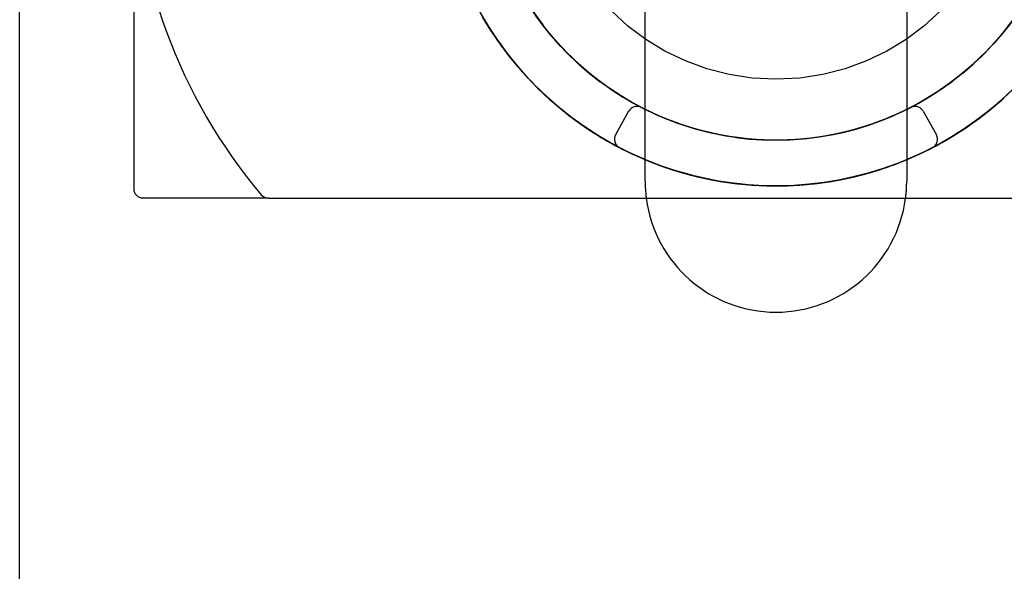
# Model space of a CAD drawing. Header units: inches. Extents: x 0 to 162, y 0 to 105.
# Tile 54 of 80: x 61.43 to 62.488, y 100.995 to 101.587. Entities that reach past the tile are written whole.
import ezdxf

# ---------------------------------------------------------------- set-up
doc = ezdxf.new("R2010")
doc.units = ezdxf.units.IN
doc.header["$LTSCALE"] = 8.904762
doc.header["$MEASUREMENT"] = 0
doc.linetypes.add('HIDDEN', pattern=[0.2, 0.1, -0.1])
doc.layers.get('0').update_dxf_attribs({"linetype": 'CONTINUOUS'})
doc.layers.add('DEFAULT_2', color=8, linetype='HIDDEN')

msp = doc.modelspace()

# ---------------------------------------------------------------- linework, layer by layer
at = {"color": 7, "linetype": 'Continuous'}
for p, q in [((61.4304, 99.1485), (61.4304, 102.1485)), ((61.9258, 101.5938), (61.9348, 101.5787)), ((61.9962, 101.5769), (61.9867, 101.5895)), ((62.4972, 101.5867), (62.4875, 101.5742)), ((61.9346, 101.5792), (61.9443, 101.5645)), ((62.0061, 101.565), (61.996, 101.5772)), ((62.4878, 101.5745), (62.4775, 101.5625)), ((61.944, 101.5649), (61.9544, 101.5508)), ((62.0166, 101.5537), (62.0058, 101.5654)), ((62.4778, 101.5628), (62.4669, 101.5512)), ((62.0276, 101.5429), (62.0163, 101.554)), ((62.4672, 101.5515), (62.4558, 101.5406)), ((61.9541, 101.5512), (61.9651, 101.5375)), ((62.0391, 101.5327), (62.0273, 101.5432)), ((62.4561, 101.5409), (62.4441, 101.5305)), ((61.9648, 101.5379), (61.9765, 101.5248)), ((62.0511, 101.523), (62.0388, 101.5329)), ((62.4444, 101.5307), (62.432, 101.5209)), ((61.9761, 101.5252), (61.9884, 101.5126)), ((62.0636, 101.5139), (62.0508, 101.5233)), ((62.4323, 101.5212), (62.4194, 101.512)), ((61.988, 101.5129), (62.0009, 101.501)), ((62.0765, 101.5055), (62.0633, 101.5142)), ((62.4198, 101.5122), (62.4064, 101.5037)), ((62.4874, 101.5031), (62.5001, 101.5152)), ((62.0005, 101.5013), (62.0139, 101.49)), ((62.0898, 101.4977), (62.0761, 101.5057)), ((62.4068, 101.5039), (62.3931, 101.496)), ((62.4745, 101.492), (62.4878, 101.5034)), ((62.0135, 101.4903), (62.0274, 101.4796)), ((62.0847, 101.4892), (62.0706, 101.4639)), ((62.0981, 101.4933), (62.0894, 101.4979)), ((62.1035, 101.4905), (62.1008, 101.4919)), ((62.1067, 101.4889), (62.1028, 101.4909)), ((62.1174, 101.484), (62.1031, 101.4907)), ((62.1135, 101.4858), (62.1051, 101.4898)), ((62.1162, 101.4846), (62.1059, 101.4894)), ((62.1086, 101.4881), (62.1067, 101.4889)), ((62.3798, 101.4892), (62.3653, 101.4827)), ((62.3935, 101.4962), (62.3793, 101.489)), ((62.4611, 101.4815), (62.4749, 101.4923)), ((62.027, 101.4798), (62.0414, 101.4698)), ((62.1246, 101.481), (62.1108, 101.487)), ((62.111, 101.4869), (62.1108, 101.487)), ((62.1251, 101.4808), (62.111, 101.4869)), ((62.1269, 101.4801), (62.1135, 101.4858)), ((62.1304, 101.4787), (62.1162, 101.4846)), ((62.1317, 101.4782), (62.1171, 101.4842)), ((62.1379, 101.476), (62.1246, 101.481)), ((62.125, 101.4809), (62.1246, 101.481)), ((62.1386, 101.4758), (62.125, 101.4809)), ((62.1405, 101.4751), (62.1269, 101.4801)), ((62.135, 101.4771), (62.1304, 101.4787)), ((62.1463, 101.4732), (62.1313, 101.4784)), ((62.3657, 101.4829), (62.3509, 101.477)), ((62.4472, 101.4716), (62.4615, 101.4817)), ((62.1365, 101.4765), (62.1351, 101.477)), ((62.1517, 101.4715), (62.1379, 101.476)), ((62.1394, 101.4755), (62.1386, 101.4758)), ((62.1394, 101.4755), (62.1388, 101.4757)), ((62.1444, 101.4739), (62.1394, 101.4755)), ((62.1544, 101.4707), (62.1405, 101.4751)), ((62.1611, 101.4688), (62.1459, 101.4733)), ((62.156, 101.4703), (62.1481, 101.4726)), ((62.1657, 101.4676), (62.1517, 101.4715)), ((62.1543, 101.4707), (62.1528, 101.4712)), ((62.1692, 101.4667), (62.1541, 101.4708)), ((62.1597, 101.4692), (62.1568, 101.47)), ((62.1688, 101.4669), (62.1597, 101.4692)), ((62.167, 101.4673), (62.16, 101.4692)), ((62.1761, 101.4652), (62.1607, 101.4689)), ((62.1688, 101.4669), (62.1646, 101.4679)), ((62.1798, 101.4644), (62.1657, 101.4676)), ((62.1685, 101.4669), (62.167, 101.4673)), ((62.1824, 101.4639), (62.1685, 101.4669)), ((62.1845, 101.4635), (62.1692, 101.4667)), ((62.322, 101.4681), (62.3064, 101.4644)), ((62.3368, 101.4723), (62.3219, 101.468)), ((62.4328, 101.4623), (62.4476, 101.4718)), ((62.0553, 101.461), (62.0707, 101.4523)), ((62.062, 101.4571), (62.0748, 101.4502)), ((62.1912, 101.4623), (62.1757, 101.4653)), ((62.1944, 101.4618), (62.1797, 101.4644)), ((62.1898, 101.4625), (62.1798, 101.4645)), ((62.1882, 101.4629), (62.1824, 101.4639)), ((62.1908, 101.4624), (62.1838, 101.4636)), ((62.1997, 101.461), (62.1843, 101.4635)), ((62.1967, 101.4614), (62.1887, 101.4628)), ((62.205, 101.4603), (62.1898, 101.4625)), ((62.1957, 101.4616), (62.1944, 101.4618)), ((62.21, 101.4597), (62.1957, 101.4616)), ((62.215, 101.4592), (62.1995, 101.461)), ((62.2458, 101.458), (62.2298, 101.4583)), ((62.2612, 101.4585), (62.2452, 101.458)), ((62.2765, 101.4598), (62.2606, 101.4585)), ((62.2918, 101.4618), (62.276, 101.4597)), ((62.307, 101.4646), (62.2913, 101.4617)), ((62.418, 101.4538), (62.4332, 101.4626)), ((62.0702, 101.4525), (62.0748, 101.4502)), ((62.0702, 101.4525), (62.0748, 101.4502)), ((62.0747, 101.4501), (62.0896, 101.4428)), ((62.3874, 101.4388), (62.4033, 101.4462)), ((62.4029, 101.446), (62.4185, 101.454)), ((62.1055, 101.4359), (62.0893, 101.443)), ((62.0893, 101.443), (62.0896, 101.4428)), ((62.0898, 101.4428), (62.1014, 101.4376)), ((62.104, 101.4365), (62.0911, 101.4422)), ((62.101, 101.4378), (62.1171, 101.4314)), ((62.1191, 101.4307), (62.104, 101.4365)), ((62.105, 101.4361), (62.1214, 101.4299)), ((62.3716, 101.4325), (62.3878, 101.439)), ((62.124, 101.4289), (62.1088, 101.4346)), ((62.1171, 101.4314), (62.1332, 101.4259)), ((62.1171, 101.4314), (62.1182, 101.431)), ((62.1344, 101.4255), (62.1191, 101.4307)), ((62.1209, 101.43), (62.1376, 101.4245)), ((62.1394, 101.424), (62.124, 101.4289)), ((62.1332, 101.4259), (62.1414, 101.4235)), ((62.1332, 101.4259), (62.1339, 101.4257)), ((62.15, 101.4211), (62.1344, 101.4255)), ((62.1371, 101.4247), (62.154, 101.42)), ((62.3392, 101.4219), (62.356, 101.427)), ((62.3555, 101.4268), (62.372, 101.4326)), ((62.155, 101.4198), (62.1394, 101.424)), ((62.1496, 101.4212), (62.1662, 101.4172)), ((62.1496, 101.4212), (62.1499, 101.4211)), ((62.1536, 101.4201), (62.168, 101.4168)), ((62.1707, 101.4162), (62.155, 101.4198)), ((62.1816, 101.4142), (62.1657, 101.4173)), ((62.1658, 101.4172), (62.1662, 101.4172)), ((62.1662, 101.4172), (62.1816, 101.4142)), ((62.1702, 101.4163), (62.1875, 101.4132)), ((62.1976, 101.4118), (62.1816, 101.4142)), ((62.289, 101.4119), (62.3063, 101.4146)), ((62.3059, 101.4145), (62.3231, 101.4179)), ((62.3226, 101.4178), (62.3396, 101.422)), ((62.187, 101.4133), (62.2044, 101.411)), ((62.2039, 101.4111), (62.2214, 101.4096)), ((62.2209, 101.4097), (62.2384, 101.409)), ((62.238, 101.409), (62.2555, 101.4092)), ((62.255, 101.4092), (62.2725, 101.4102)), ((62.272, 101.4102), (62.2895, 101.412)), ((61.6976, 101.396), (62.9229, 101.396))]:
    msp.add_line(p, q, dxfattribs=at)
at = {"linetype": 'HIDDEN'}
for p, q in [((62.1024, 101.414), (62.1024, 101.883)), ((62.3834, 101.883), (62.3834, 101.414))]:
    msp.add_line(p, q, dxfattribs=at)
at = {"color": 7, "linetype": 'Continuous'}
for points in [[(62.0088, 101.562), (61.9994, 101.573), (61.9904, 101.5843), (61.982, 101.5961), (61.9742, 101.6083), (61.9668, 101.6208), (61.9601, 101.6337), (61.954, 101.6468), (61.9485, 101.6602), (61.9436, 101.6738), (61.9393, 101.6877), (61.9357, 101.7017), (61.9328, 101.7159), (61.9304, 101.7302), (61.9288, 101.7446), (61.9278, 101.759), (61.9274, 101.7735)], [(62.0981, 101.4933), (62.093, 101.4959), (62.0796, 101.5035), (62.0667, 101.5118), (62.0541, 101.5208), (62.042, 101.5303), (62.0304, 101.5404), (62.0192, 101.551), (62.0086, 101.5622), (61.9986, 101.5739), (61.9892, 101.5861), (61.9803, 101.5987), (61.9721, 101.6117), (61.9645, 101.6251), (61.9576, 101.6389), (61.9514, 101.653), (61.9458, 101.6674), (61.941, 101.682), (61.9369, 101.6968), (61.9335, 101.7119), (61.9309, 101.727), (61.929, 101.7423), (61.9278, 101.7577), (61.9274, 101.7731)], [(62.111, 101.4869), (62.0975, 101.4935), (62.084, 101.501), (62.0709, 101.5091), (62.0582, 101.5178), (62.0459, 101.5271), (62.0341, 101.537), (62.0228, 101.5475), (62.012, 101.5585), (62.0018, 101.57), (61.9922, 101.582), (61.9831, 101.5945), (61.9747, 101.6074), (61.9669, 101.6207), (61.9598, 101.6344), (61.9533, 101.6483), (61.9476, 101.6626), (61.9425, 101.6772), (61.9382, 101.692), (61.9345, 101.7069), (61.9317, 101.7221), (61.9295, 101.7373), (61.9281, 101.7527), (61.9275, 101.7681)], [(62.0981, 101.4933), (62.0886, 101.4983), (62.0754, 101.5062), (62.0625, 101.5147), (62.0501, 101.5238), (62.0381, 101.5335), (62.0267, 101.5438), (62.0157, 101.5546), (62.0053, 101.566), (61.9955, 101.5778), (61.9862, 101.5901), (61.9776, 101.6029), (61.9695, 101.616), (61.9622, 101.6296), (61.9555, 101.6434), (61.9495, 101.6576), (61.9442, 101.6721), (61.9396, 101.6868), (61.9357, 101.7017), (61.9326, 101.7168), (61.9302, 101.732)], [(62.5834, 101.6433), (62.5773, 101.6283), (62.5705, 101.6137), (62.5631, 101.5993), (62.5551, 101.5853), (62.5464, 101.5716), (62.5372, 101.5584), (62.5274, 101.5455), (62.517, 101.5331), (62.5061, 101.5212), (62.4946, 101.5098), (62.4827, 101.4989), (62.4703, 101.4886), (62.4574, 101.4788), (62.4441, 101.4695), (62.4305, 101.4609), (62.4164, 101.4529), (62.402, 101.4455), (62.3873, 101.4388)], [(61.9253, 101.5948), (61.934, 101.58), (61.9435, 101.5657), (61.9536, 101.5518), (61.9643, 101.5385), (61.9757, 101.5256), (61.9876, 101.5133), (62.0002, 101.5016), (62.0132, 101.4905), (62.0268, 101.48), (62.0408, 101.4702), (62.0558, 101.4607)], [(62.0748, 101.4502), (62.0651, 101.4553), (62.0511, 101.4635), (62.0376, 101.4724), (62.0244, 101.4818), (62.0117, 101.4917), (61.9995, 101.5023), (61.9877, 101.5133), (61.9764, 101.5249), (61.9656, 101.537), (61.9554, 101.5495), (61.9458, 101.5624), (61.9367, 101.5758), (61.9282, 101.5896)], [(61.9291, 101.5881), (61.9382, 101.5735), (61.9479, 101.5594), (61.9583, 101.5458), (61.9694, 101.5326), (61.981, 101.52), (61.9932, 101.508), (62.006, 101.4966), (62.0192, 101.4857), (62.033, 101.4755), (62.0473, 101.466), (62.062, 101.4571)], [(62.4911, 101.5786), (62.4812, 101.5667), (62.4709, 101.5553), (62.4599, 101.5445), (62.4485, 101.5342), (62.4366, 101.5244), (62.4242, 101.5152), (62.4114, 101.5067), (62.3981, 101.4988), (62.3846, 101.4916), (62.3706, 101.485), (62.3564, 101.4791), (62.3419, 101.4739), (62.3271, 101.4694), (62.3122, 101.4657), (62.2971, 101.4627), (62.2819, 101.4604), (62.2665, 101.4589), (62.2511, 101.4581), (62.2357, 101.4581), (62.2204, 101.4588), (62.205, 101.4603)], [(62.4941, 101.5826), (62.4845, 101.5705), (62.4743, 101.559), (62.4636, 101.548), (62.4523, 101.5375), (62.4405, 101.5275), (62.4283, 101.5182), (62.4156, 101.5094), (62.4025, 101.5013), (62.389, 101.4939), (62.3752, 101.4871), (62.3611, 101.4809), (62.3466, 101.4755), (62.332, 101.4708), (62.3171, 101.4668), (62.302, 101.4636), (62.2868, 101.4611), (62.2715, 101.4593), (62.2562, 101.4583), (62.2408, 101.458), (62.2254, 101.4585), (62.21, 101.4597)], [(62.4902, 101.5775), (62.4809, 101.5664), (62.4712, 101.5557), (62.4609, 101.5454), (62.4502, 101.5357), (62.4391, 101.5264), (62.4276, 101.5176), (62.4156, 101.5094), (62.4033, 101.5018), (62.3907, 101.4947), (62.3777, 101.4882), (62.3645, 101.4823), (62.351, 101.4771)], [(62.0514, 101.5228), (62.0401, 101.5318), (62.0292, 101.5414), (62.0188, 101.5515)], [(62.0981, 101.4933), (62.0877, 101.4989), (62.0752, 101.5063), (62.0631, 101.5143)], [(62.1351, 101.477), (62.1208, 101.4826), (62.1165, 101.4845)], [(62.1646, 101.4679), (62.1497, 101.4721), (62.1449, 101.4737)], [(62.3373, 101.4724), (62.3233, 101.4684), (62.3093, 101.465), (62.295, 101.4623), (62.2807, 101.4603), (62.2663, 101.4589)], [(62.3514, 101.4772), (62.3363, 101.4721), (62.3215, 101.4679)], [(62.2084, 101.4599), (62.194, 101.4618), (62.1912, 101.4623)], [(62.2304, 101.4582), (62.2144, 101.4593), (62.1991, 101.4611)], [(62.2518, 101.4581), (62.2373, 101.458), (62.2228, 101.4586), (62.2084, 101.4599)], [(62.1088, 101.4346), (62.0939, 101.4408), (62.0793, 101.4478), (62.077, 101.449)], [(62.3724, 101.4327), (62.3571, 101.4273), (62.3417, 101.4226), (62.326, 101.4186), (62.3102, 101.4153), (62.2943, 101.4126), (62.2782, 101.4107), (62.2621, 101.4095), (62.2459, 101.409), (62.2298, 101.4092), (62.2136, 101.4102), (62.1976, 101.4118)], [(62.1599, 101.4187), (62.1648, 101.4175), (62.1652, 101.4174)]]:
    msp.add_lwpolyline(points, dxfattribs=at)
for centre, radius, start, end in [((62.1319, 101.7735), 0.579, 180, 220.2351), ((62.0935, 101.4843), 0.01, 62.6622, 150.9016), ((62.0794, 101.459), 0.01, 150.9017, 242.5181), ((61.6976, 101.406), 0.01, 220.2351, 270), ((62.2429, 101.414), 0.1405, 187.4888, 352.5112)]:
    msp.add_arc(centre, radius, start, end, dxfattribs=at)
at = {"linetype": 'HIDDEN'}
for start, end in [(180, 187.4888), (352.5112, 360)]:
    msp.add_arc((62.2429, 101.414), 0.1405, start, end, dxfattribs=at)
at = {"layer": 'DEFAULT_2', "color": 8, "linetype": 'HIDDEN'}
for p, q in [((61.5529, 101.7735), (61.5529, 101.406)), ((61.9339, 101.5803), (61.9427, 101.5668)), ((61.9348, 101.5787), (61.935, 101.5785)), ((61.9434, 101.5659), (61.9435, 101.5657)), ((61.9443, 101.5645), (61.9445, 101.5643)), ((61.9535, 101.552), (61.9536, 101.5518)), ((61.9544, 101.5508), (61.9546, 101.5505)), ((61.9642, 101.5386), (61.9643, 101.5385)), ((61.9651, 101.5375), (61.9653, 101.5373)), ((61.9756, 101.5258), (61.9757, 101.5256)), ((61.9764, 101.5249), (61.9767, 101.5246)), ((61.9765, 101.5248), (61.9767, 101.5245)), ((61.9875, 101.5135), (61.9876, 101.5133)), ((61.9884, 101.5126), (61.9887, 101.5123)), ((62.4846, 101.5006), (62.4973, 101.5124)), ((62.4857, 101.5016), (62.4984, 101.5135)), ((62, 101.5018), (62.0002, 101.5016)), ((62.0009, 101.501), (62.0013, 101.5006)), ((62.4715, 101.4895), (62.4848, 101.5008)), ((62.4727, 101.4905), (62.4859, 101.5018)), ((62.4826, 101.4988), (62.4827, 101.4989)), ((62.0131, 101.4906), (62.0132, 101.4905)), ((62.0139, 101.49), (62.0144, 101.4895)), ((62.0141, 101.4898), (62.028, 101.4791)), ((62.0905, 101.4973), (62.1008, 101.4919)), ((62.1022, 101.4911), (62.0981, 101.4933)), ((62.1004, 101.492), (62.0981, 101.4933)), ((62.1051, 101.4898), (62.1004, 101.492)), ((62.1059, 101.4894), (62.1022, 101.4911)), ((62.1034, 101.4906), (62.1134, 101.4859)), ((62.4012, 101.4892), (62.4153, 101.4639)), ((62.4579, 101.4791), (62.4717, 101.4897)), ((62.4591, 101.48), (62.4728, 101.4906)), ((62.4702, 101.4885), (62.4703, 101.4886)), ((62.0266, 101.4801), (62.0268, 101.48)), ((62.0277, 101.4794), (62.0421, 101.4693)), ((62.1108, 101.487), (62.1107, 101.4871)), ((62.1112, 101.4868), (62.111, 101.4869)), ((62.1162, 101.4846), (62.1165, 101.4844)), ((62.1253, 101.4808), (62.1251, 101.4808)), ((62.1299, 101.4789), (62.1304, 101.4787)), ((62.1388, 101.4757), (62.1322, 101.4782)), ((62.3611, 101.4809), (62.3609, 101.4809)), ((62.4451, 101.4702), (62.4593, 101.4801)), ((62.4573, 101.4787), (62.4574, 101.4788)), ((62.4574, 101.4788), (62.4582, 101.4794)), ((62.0417, 101.4696), (62.0566, 101.4602)), ((62.145, 101.4736), (62.135, 101.4771)), ((62.1394, 101.4755), (62.1393, 101.4755)), ((62.1405, 101.4751), (62.1397, 101.4754)), ((62.1481, 101.4726), (62.145, 101.4736)), ((62.1568, 101.47), (62.156, 101.4703)), ((62.1792, 101.4645), (62.1688, 101.4669)), ((62.1747, 101.4655), (62.1688, 101.4669)), ((62.1694, 101.4667), (62.1692, 101.4667)), ((62.4293, 101.4602), (62.4442, 101.4696)), ((62.4306, 101.461), (62.4452, 101.4703)), ((62.4373, 101.4651), (62.4422, 101.4684)), ((62.4438, 101.4693), (62.4441, 101.4695)), ((62.0561, 101.4605), (62.0716, 101.4518)), ((62.1839, 101.4636), (62.174, 101.4657)), ((62.1798, 101.4645), (62.1747, 101.4655)), ((62.1797, 101.4644), (62.1789, 101.4646)), ((62.1887, 101.4628), (62.1882, 101.4629)), ((62.2097, 101.4598), (62.1967, 101.4615)), ((62.4157, 101.4525), (62.4308, 101.4611)), ((62.4226, 101.4563), (62.4373, 101.4651)), ((62.0687, 101.4534), (62.0839, 101.4455)), ((62.0707, 101.4523), (62.0709, 101.4521)), ((62.0716, 101.4518), (62.0738, 101.4507)), ((62.0748, 101.4502), (62.0862, 101.4444)), ((62.0748, 101.4502), (62.0855, 101.4448)), ((62.4004, 101.4448), (62.4159, 101.4526)), ((62.0839, 101.4455), (62.0995, 101.4384)), ((62.0853, 101.4448), (62.0898, 101.4428)), ((62.0925, 101.4415), (62.101, 101.4379)), ((62.0995, 101.4384), (62.1084, 101.4348)), ((62.1014, 101.4376), (62.1025, 101.4371)), ((62.1014, 101.4376), (62.1017, 101.4375)), ((62.1025, 101.4371), (62.1105, 101.434)), ((62.1039, 101.4366), (62.104, 101.4365)), ((62.3688, 101.4314), (62.3849, 101.4378)), ((62.3848, 101.4377), (62.4006, 101.4448)), ((62.3872, 101.4388), (62.3873, 101.4388)), ((62.4019, 101.4455), (62.402, 101.4455)), ((62.1083, 101.4348), (62.1088, 101.4346)), ((62.1104, 101.434), (62.1154, 101.432)), ((62.1154, 101.432), (62.1245, 101.4289)), ((62.117, 101.4315), (62.1172, 101.4314)), ((62.1171, 101.4314), (62.1176, 101.4312)), ((62.118, 101.4311), (62.1182, 101.431)), ((62.119, 101.4307), (62.1191, 101.4307)), ((62.124, 101.4289), (62.1243, 101.4288)), ((62.1263, 101.4283), (62.1316, 101.4264)), ((62.1291, 101.4273), (62.1407, 101.4236)), ((62.1316, 101.4264), (62.1408, 101.4237)), ((62.1331, 101.4259), (62.1332, 101.4259)), ((62.1331, 101.4259), (62.1334, 101.4259)), ((62.1332, 101.4259), (62.1338, 101.4257)), ((62.1337, 101.4258), (62.1339, 101.4257)), ((62.1344, 101.4255), (62.1348, 101.4254)), ((62.3361, 101.4211), (62.3528, 101.4259)), ((62.3526, 101.4259), (62.369, 101.4315)), ((62.357, 101.4273), (62.3571, 101.4273)), ((62.1407, 101.4236), (62.1572, 101.4192)), ((62.1414, 101.4235), (62.1496, 101.4212)), ((62.1427, 101.4232), (62.1481, 101.4216)), ((62.1481, 101.4216), (62.1573, 101.4193)), ((62.1496, 101.4212), (62.1496, 101.4212)), ((62.1496, 101.4212), (62.1496, 101.4212)), ((62.1498, 101.4211), (62.1515, 101.4207)), ((62.15, 101.4211), (62.1502, 101.421)), ((62.1572, 101.4192), (62.174, 101.4156)), ((62.1652, 101.4174), (62.1741, 101.4157)), ((62.1656, 101.4173), (62.1662, 101.4172)), ((62.1662, 101.4172), (62.1663, 101.4172)), ((62.1662, 101.4172), (62.1667, 101.417)), ((62.174, 101.4156), (62.1795, 101.4146)), ((62.1814, 101.4142), (62.1816, 101.4142)), ((62.1816, 101.4142), (62.1835, 101.4139)), ((62.1816, 101.4142), (62.1816, 101.4142)), ((62.1831, 101.4139), (62.2004, 101.4115)), ((62.2855, 101.4115), (62.3028, 101.4139)), ((62.3024, 101.4139), (62.3196, 101.4172)), ((62.3101, 101.4152), (62.3102, 101.4153)), ((62.3191, 101.417), (62.3363, 101.4212)), ((62.3259, 101.4186), (62.326, 101.4186)), ((62.3415, 101.4226), (62.3417, 101.4226)), ((62.1974, 101.4119), (62.1976, 101.4118)), ((62.2001, 101.4115), (62.2174, 101.4099)), ((62.2135, 101.4102), (62.2136, 101.4102)), ((62.2171, 101.4099), (62.2345, 101.4091)), ((62.2296, 101.4092), (62.2298, 101.4092)), ((62.2343, 101.4091), (62.2516, 101.4091)), ((62.2458, 101.409), (62.2459, 101.409)), ((62.2514, 101.4091), (62.2687, 101.4099)), ((62.2619, 101.4095), (62.2621, 101.4095)), ((62.2685, 101.4099), (62.2858, 101.4115)), ((62.2781, 101.4107), (62.2782, 101.4107)), ((61.6976, 101.396), (61.5629, 101.396))]:
    msp.add_line(p, q, dxfattribs=at)
for points in [[(61.8815, 101.7264), (61.8816, 101.7258), (61.8842, 101.7088), (61.8877, 101.692), (61.8919, 101.6754), (61.8969, 101.659), (61.9027, 101.6428), (61.9092, 101.627), (61.9164, 101.6114), (61.9244, 101.5963), (61.9331, 101.5815), (61.9425, 101.5671), (61.9525, 101.5532), (61.9632, 101.5398), (61.9745, 101.5269), (61.9864, 101.5146), (61.9989, 101.5028), (62.0119, 101.4916), (62.0254, 101.4811), (62.0394, 101.4711), (62.0538, 101.4619), (62.0687, 101.4534)], [(62.5515, 101.7074), (62.5513, 101.7069), (62.5477, 101.692), (62.5434, 101.6772), (62.5383, 101.6626), (62.5326, 101.6483), (62.5261, 101.6344), (62.519, 101.6207), (62.5112, 101.6074), (62.5028, 101.5945), (62.4937, 101.582), (62.4841, 101.57), (62.4739, 101.5585)], [(62.0415, 101.5307), (62.0299, 101.5408), (62.0188, 101.5515), (62.0082, 101.5627), (61.9982, 101.5744), (61.9888, 101.5866), (61.9799, 101.5992), (61.9717, 101.6123), (61.9642, 101.6257), (61.9573, 101.6395)], [(61.9066, 101.633), (61.9068, 101.6327), (61.9138, 101.617), (61.9215, 101.6017), (61.9299, 101.5868), (61.939, 101.5722), (61.9488, 101.5582), (61.9593, 101.5446), (61.9704, 101.5315), (61.9821, 101.5189), (61.9943, 101.507), (62.0071, 101.4956), (62.0205, 101.4848), (62.0343, 101.4746), (62.0486, 101.4651), (62.0633, 101.4563), (62.0784, 101.4482), (62.0939, 101.4409), (62.0939, 101.4408)], [(61.9616, 101.6307), (61.9684, 101.618), (61.9759, 101.6055), (61.9839, 101.5935), (61.9924, 101.5818)], [(62.0576, 101.5182), (62.0454, 101.5275), (62.0336, 101.5375), (62.0223, 101.548), (62.0116, 101.559), (62.0014, 101.5705), (61.9918, 101.5826), (61.9828, 101.5951), (61.9744, 101.608), (61.9742, 101.6083)], [(62.5116, 101.608), (62.5032, 101.5951), (62.4941, 101.5826), (62.4845, 101.5705), (62.4743, 101.559)], [(62.0745, 101.5067), (62.0617, 101.5152), (62.0493, 101.5244), (62.0374, 101.5342), (62.0259, 101.5445), (62.015, 101.5553), (62.0047, 101.5667), (61.9948, 101.5786), (61.9856, 101.5909)], [(62.4967, 101.5861), (62.4873, 101.5739), (62.4773, 101.5622), (62.4667, 101.551), (62.4555, 101.5404), (62.4439, 101.5303), (62.4318, 101.5208), (62.4192, 101.5118), (62.4063, 101.5035), (62.3929, 101.4959), (62.3792, 101.4889), (62.3651, 101.4826), (62.3645, 101.4823)], [(62.0015, 101.5705), (62.011, 101.5596), (62.0211, 101.5492), (62.0316, 101.5392), (62.0426, 101.5298), (62.054, 101.5208)], [(62.4809, 101.5664), (62.4806, 101.566), (62.4702, 101.5546), (62.4592, 101.5438), (62.4478, 101.5335), (62.4358, 101.5238), (62.4234, 101.5147), (62.4105, 101.5062), (62.3973, 101.4983), (62.3837, 101.4911), (62.3697, 101.4846), (62.3555, 101.4787), (62.3409, 101.4736), (62.3262, 101.4692), (62.3112, 101.4655), (62.2961, 101.4625), (62.2809, 101.4603), (62.2655, 101.4588), (62.2502, 101.4581), (62.2347, 101.4581), (62.2194, 101.4589), (62.204, 101.4604), (62.1888, 101.4627), (62.1737, 101.4657), (62.1588, 101.4694), (62.156, 101.4703)], [(62.4437, 101.5301), (62.4547, 101.5396), (62.4652, 101.5496), (62.4752, 101.56), (62.4848, 101.5709)], [(61.9522, 101.5537), (61.9622, 101.541), (61.9728, 101.5288), (61.9839, 101.5171), (61.9955, 101.5058), (62.0076, 101.4951)], [(62.4636, 101.548), (62.4631, 101.5475), (62.4518, 101.537), (62.44, 101.5271), (62.4277, 101.5178), (62.4276, 101.5176)], [(62.093, 101.4959), (62.0924, 101.4962), (62.0791, 101.5039), (62.0661, 101.5122), (62.0536, 101.5212), (62.0415, 101.5307)], [(62.3831, 101.4908), (62.3959, 101.4975), (62.4084, 101.5049), (62.4206, 101.5127), (62.4323, 101.5212)], [(62.0975, 101.4935), (62.0969, 101.4939), (62.0834, 101.5013), (62.0703, 101.5094), (62.0576, 101.5182)], [(62.0658, 101.5124), (62.078, 101.5046), (62.0905, 101.4973)], [(62.16, 101.4187), (62.168, 101.4168), (62.1848, 101.4137), (62.2018, 101.4113), (62.2189, 101.4098), (62.236, 101.4091), (62.2532, 101.4091), (62.2703, 101.41), (62.2873, 101.4117), (62.3043, 101.4142), (62.3211, 101.4175), (62.3378, 101.4216), (62.3542, 101.4264), (62.3704, 101.432), (62.3864, 101.4384), (62.402, 101.4455), (62.4172, 101.4534), (62.4321, 101.4619), (62.4465, 101.4711), (62.4605, 101.4811), (62.474, 101.4916), (62.487, 101.5028), (62.4995, 101.5146)], [(62.4156, 101.5094), (62.415, 101.5091), (62.4019, 101.501), (62.3884, 101.4935), (62.3746, 101.4868), (62.3604, 101.4807), (62.346, 101.4753), (62.3313, 101.4706), (62.3165, 101.4667), (62.3014, 101.4635), (62.2862, 101.461), (62.2709, 101.4592), (62.2555, 101.4582), (62.2401, 101.458), (62.2247, 101.4585), (62.2094, 101.4598)], [(62.144, 101.4739), (62.1295, 101.4791), (62.1153, 101.485), (62.1013, 101.4916), (62.0877, 101.4988), (62.0745, 101.5067)], [(62.1133, 101.4329), (62.1258, 101.4283), (62.1422, 101.4232), (62.1587, 101.4189), (62.1755, 101.4153), (62.1924, 101.4125), (62.2095, 101.4105), (62.2266, 101.4094), (62.2437, 101.409), (62.2609, 101.4094), (62.278, 101.4107), (62.295, 101.4127), (62.3119, 101.4156), (62.3287, 101.4192), (62.3452, 101.4236), (62.3616, 101.4288), (62.3776, 101.4348), (62.3934, 101.4415), (62.4089, 101.4489), (62.4239, 101.4571), (62.4386, 101.466), (62.4529, 101.4755), (62.4667, 101.4857), (62.4799, 101.4966), (62.4927, 101.508)], [(62.4437, 101.4694), (62.4516, 101.4746), (62.4654, 101.4848), (62.4788, 101.4956), (62.4916, 101.507)], [(62.1067, 101.4889), (62.1061, 101.4892), (62.0981, 101.4933)], [(62.1351, 101.477), (62.1345, 101.4772), (62.1202, 101.4829), (62.1086, 101.4881)], [(62.0202, 101.485), (62.0332, 101.4754), (62.0466, 101.4664), (62.0605, 101.458)], [(62.3009, 101.4634), (62.315, 101.4663), (62.3291, 101.47), (62.3429, 101.4742), (62.3565, 101.4792), (62.3699, 101.4847)], [(62.0407, 101.4703), (62.0551, 101.4611), (62.07, 101.4526), (62.0702, 101.4525)], [(62.135, 101.4771), (62.1435, 101.4741), (62.1574, 101.4698), (62.1714, 101.4662), (62.1856, 101.4633), (62.1908, 101.4624)], [(62.1646, 101.4679), (62.1639, 101.4681), (62.1491, 101.4723), (62.1365, 101.4765)], [(62.1541, 101.4708), (62.1539, 101.4708), (62.1444, 101.4739)], [(62.3215, 101.4679), (62.3213, 101.4679), (62.3063, 101.4644), (62.2912, 101.4617), (62.2759, 101.4597), (62.2605, 101.4585), (62.2451, 101.458), (62.2297, 101.4583), (62.2144, 101.4593), (62.1991, 101.4611), (62.1908, 101.4624)], [(62.351, 101.4771), (62.3508, 101.477), (62.3362, 101.4721)], [(62.0605, 101.458), (62.0746, 101.4502), (62.0891, 101.443), (62.0911, 101.4422)], [(62.1867, 101.4134), (62.1985, 101.4117), (62.2156, 101.41), (62.2327, 101.4091), (62.2499, 101.4091), (62.267, 101.4098), (62.2841, 101.4113), (62.3011, 101.4137), (62.3179, 101.4168), (62.3346, 101.4207), (62.3511, 101.4254), (62.3674, 101.4309), (62.3833, 101.4371), (62.399, 101.4441), (62.4143, 101.4518), (62.4298, 101.4605)], [(62.1867, 101.4134), (62.1909, 101.4127), (62.2079, 101.4107), (62.225, 101.4094), (62.2422, 101.409), (62.2593, 101.4094), (62.2764, 101.4105), (62.2935, 101.4125), (62.3104, 101.4153), (62.3272, 101.4189), (62.3437, 101.4232), (62.3601, 101.4283), (62.3762, 101.4342), (62.392, 101.4409), (62.4075, 101.4482), (62.4226, 101.4563)], [(62.1997, 101.461), (62.1999, 101.4609), (62.2143, 101.4593), (62.2288, 101.4583), (62.2432, 101.458), (62.2577, 101.4583), (62.2722, 101.4594)], [(62.0748, 101.4502), (62.0869, 101.4441), (62.0934, 101.4412)], [(62.0748, 101.4502), (62.077, 101.4489), (62.0925, 101.4415)], [(62.3357, 101.421), (62.3521, 101.4257), (62.3683, 101.4312), (62.3841, 101.4375), (62.3997, 101.4444), (62.4149, 101.4521)], [(62.1009, 101.4378), (62.1169, 101.4315), (62.1171, 101.4314)], [(62.105, 101.4362), (62.1097, 101.4342), (62.1131, 101.433)], [(62.1133, 101.4329), (62.1185, 101.4309), (62.1191, 101.4307)], [(62.1431, 101.423), (62.1513, 101.4207), (62.1579, 101.4192)]]:
    msp.add_lwpolyline(points, dxfattribs=at)
msp.add_circle((62.2429, 101.7735), 0.25, dxfattribs=at)
for centre, start, end in [((62.3924, 101.4843), 29.0984, 117.3378), ((62.4065, 101.459), 297.4819, 29.0983), ((61.5629, 101.406), 180, 270)]:
    msp.add_arc(centre, 0.01, start, end, dxfattribs=at)

doc.saveas('drawing.dxf')
